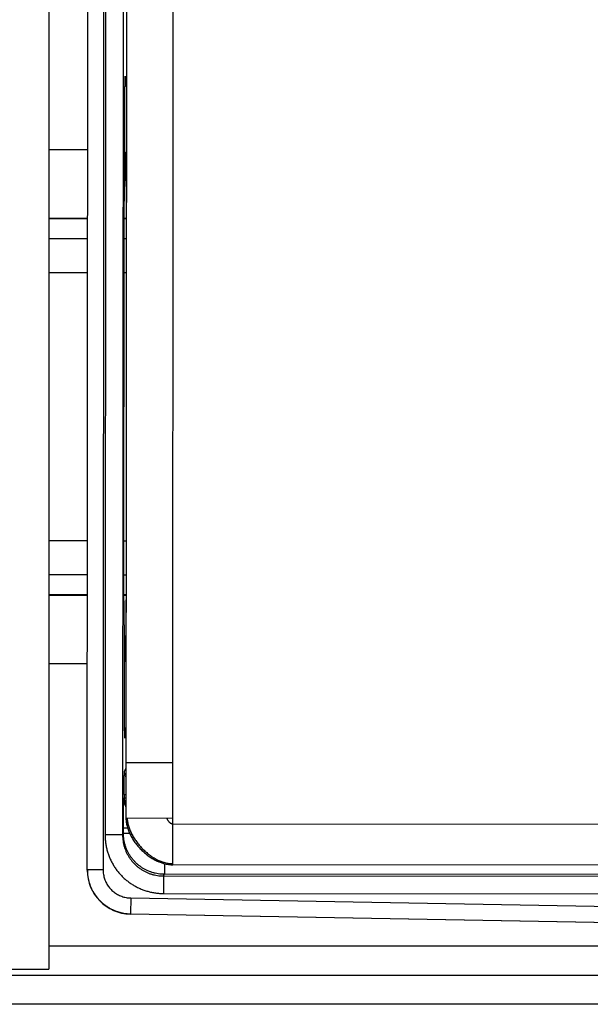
# Model space of a CAD drawing. Header units: inches. Extents: x 0 to 22, y 0 to 17.
# Tile 9 of 35: x 7.9 to 8.9, y 9 to 10.7. Entities that reach past the tile are written whole.
import ezdxf

# ---------------------------------------------------------------- set-up
doc = ezdxf.new("R2010")
doc.units = ezdxf.units.IN
doc.header["$LTSCALE"] = 1.21
doc.header["$MEASUREMENT"] = 0
doc.layers.get('0').update_dxf_attribs({"linetype": 'CONTINUOUS'})

msp = doc.modelspace()

# ---------------------------------------------------------------- linework, layer by layer
at = {"color": 7, "linetype": 'CONTINUOUS'}
for p, q in [((7.9815, 12.3257), (7.9815, 9.0737)), ((8.047, 9.243), (8.0488, 12.1546)), ((8.0758, 12.1541), (8.074, 9.2436)), ((8.1931, 9.2522), (8.1947, 12.1452)), ((8.079, 12.0944), (8.0773, 9.3032)), ((8.109, 12.0944), (8.1073, 9.3032)), ((8.1147, 12.0653), (8.1131, 9.3323)), ((8.1138, 10.5829), (8.1115, 10.5849)), ((7.9815, 10.4757), (8.0478, 10.4757)), ((8.1113, 10.4276), (8.1113, 10.4834)), ((8.1138, 10.4707), (8.1113, 10.4685)), ((8.1123, 10.4694), (8.1123, 10.4528)), ((8.1123, 10.4528), (8.1113, 10.4528)), ((8.1124, 10.4398), (8.1113, 10.4398)), ((8.1124, 10.4398), (8.1124, 10.4398)), ((8.1108, 10.4081), (8.1112, 10.4148)), ((8.0477, 10.3577), (7.9815, 10.3578)), ((8.0477, 10.3568), (7.9815, 10.3569)), ((8.1137, 10.3577), (8.1101, 10.3577)), ((8.1137, 10.3568), (8.1101, 10.3568)), ((8.0477, 10.3228), (7.9815, 10.3228)), ((8.1137, 10.3228), (8.1099, 10.3228)), ((8.1095, 9.7944), (8.1098, 10.2752)), ((8.0476, 10.2647), (7.9815, 10.2647)), ((8.1136, 10.2647), (8.1098, 10.2647)), ((8.0474, 9.806), (7.9815, 9.806)), ((8.1134, 9.8059), (8.1095, 9.8059)), ((8.0473, 9.7479), (7.9815, 9.7479)), ((8.1133, 9.7478), (8.1095, 9.7478)), ((8.0473, 9.7138), (7.9815, 9.7139)), ((8.0473, 9.7129), (7.9815, 9.713)), ((8.1133, 9.7138), (8.1097, 9.7138)), ((8.1133, 9.7129), (8.1097, 9.7129)), ((8.1107, 9.6548), (8.1104, 9.6614)), ((8.1108, 9.5862), (8.1108, 9.642)), ((8.1108, 9.6298), (8.112, 9.6298)), ((8.1108, 9.6168), (8.1118, 9.6168)), ((8.1118, 9.6168), (8.1118, 9.6001)), ((8.112, 9.6298), (8.112, 9.6298)), ((8.1133, 9.5989), (8.1108, 9.601)), ((8.0473, 9.5957), (7.9815, 9.5957)), ((8.1132, 9.4867), (8.1108, 9.4847)), ((8.1105, 9.4126), (8.1132, 9.4179)), ((8.1132, 9.4273), (8.1932, 9.4272)), ((8.1092, 9.3647), (8.1102, 9.3666)), ((8.1102, 9.3726), (8.1131, 9.3726)), ((8.1102, 9.3726), (8.1102, 9.3666)), ((8.1102, 9.3666), (8.1131, 9.3666)), ((8.1131, 9.3323), (8.1931, 9.3322)), ((8.116, 9.3147), (8.1088, 9.3147)), ((8.1088, 9.306), (8.1088, 9.3147)), ((8.1931, 9.3222), (10.1671, 9.3211)), ((8.1073, 9.3032), (8.0773, 9.3032)), ((8.1073, 9.3032), (8.1088, 9.306)), ((8.1194, 9.306), (8.1088, 9.306)), ((8.1787, 9.2542), (8.1787, 9.236)), ((10.0881, 9.2511), (8.1931, 9.2522)), ((8.074, 9.2436), (8.047, 9.2436)), ((8.1773, 9.2332), (8.1787, 9.236)), ((8.1773, 9.2332), (9.7255, 9.2322)), ((8.1773, 9.2332), (8.1773, 9.2032)), ((10.0615, 9.2349), (8.1787, 9.236)), ((8.1212, 9.1955), (8.1207, 9.1685)), ((8.1212, 9.1955), (9.7209, 9.1667)), ((8.1773, 9.2032), (9.7255, 9.2023)), ((8.1207, 9.1685), (9.6702, 9.1406)), ((8.1207, 9.168), (8.1207, 9.1685)), ((9.6702, 9.14), (8.1207, 9.168)), ((7.9815, 9.1137), (9.6312, 9.1137)), ((6.1895, 9.0737), (7.9815, 9.0737)), ((6.1895, 9.0637), (9.6963, 9.0637)), ((9.6985, 9.0137), (6.1895, 9.0137))]:
    msp.add_line(p, q, dxfattribs=at)
msp.add_lwpolyline([(8.1698, 9.2572), (8.1732, 9.2559), (8.1774, 9.2545), (8.1816, 9.2535), (8.1857, 9.2528), (8.1897, 9.2524), (8.1931, 9.2522)], dxfattribs=at)
msp.add_arc((8.122, 9.243), 0.075, 179.9664, 268.9664, dxfattribs=at)
for points, knots in [([(8.1113, 10.4834), (8.1113, 10.485), (8.1113, 10.4882), (8.1113, 10.493), (8.1112, 10.4981), (8.1112, 10.5033), (8.1112, 10.5087), (8.1112, 10.5142), (8.1112, 10.5197), (8.1112, 10.5253), (8.1112, 10.5309), (8.1112, 10.5365), (8.1112, 10.542), (8.1112, 10.5474), (8.1113, 10.5527), (8.1113, 10.5579), (8.1113, 10.5629), (8.1113, 10.5677), (8.1114, 10.5722), (8.1114, 10.5765), (8.1114, 10.5805), (8.1115, 10.5842), (8.1115, 10.5875), (8.1116, 10.5905), (8.1116, 10.5932), (8.1116, 10.5954), (8.1117, 10.5973), (8.1117, 10.5988), (8.1118, 10.5999), (8.1118, 10.6004), (8.1119, 10.6008), (8.1119, 10.6008)], [0, 0, 0, 0, 0.03973, 0.08135, 0.12462, 0.169294, 0.215115, 0.261821, 0.309144, 0.356813, 0.404556, 0.452095, 0.49916, 0.54548, 0.59079, 0.634831, 0.67735, 0.718104, 0.756859, 0.793392, 0.827492, 0.858965, 0.887631, 0.913325, 0.935901, 0.955229, 0.971198, 0.983717, 0.992715, 0.998145, 1, 1, 1, 1]), ([(8.1119, 10.6008), (8.1119, 10.6008), (8.112, 10.6004), (8.112, 10.5999), (8.1121, 10.5988), (8.1121, 10.5973), (8.1121, 10.5954), (8.1122, 10.5932), (8.1122, 10.5905), (8.1123, 10.5875), (8.1123, 10.5854), (8.1123, 10.5842), (8.1123, 10.5842)], [0, 0, 0, 0, 0.013126, 0.051538, 0.115195, 0.203759, 0.316731, 0.453462, 0.613171, 0.794943, 0.997736, 1, 1, 1, 1]), ([(8.1123, 10.4528), (8.1123, 10.4523), (8.1123, 10.4513), (8.1123, 10.4499), (8.1123, 10.4485), (8.1123, 10.4472), (8.1123, 10.446), (8.1123, 10.4448), (8.1124, 10.4437), (8.1124, 10.4427), (8.1124, 10.4419), (8.1124, 10.4412), (8.1124, 10.4406), (8.1124, 10.4402), (8.1124, 10.44), (8.1124, 10.4398), (8.1124, 10.4398)], [0, 0, 0, 0, 0.110397, 0.219438, 0.325796, 0.428172, 0.525321, 0.616056, 0.69927, 0.773947, 0.839166, 0.894133, 0.938178, 0.970768, 0.991509, 1, 1, 1, 1]), ([(8.1124, 10.4398), (8.1125, 10.44), (8.1124, 10.4404), (8.1125, 10.4403), (8.1125, 10.4403)], [0, 0, 0, 0, 0.983915, 1, 1, 1, 1]), ([(8.1125, 10.4403), (8.1125, 10.4403), (8.1128, 10.4401), (8.1127, 10.4398), (8.1127, 10.4396)], [0, 0, 0, 0, 0.129821, 1, 1, 1, 1]), ([(8.1127, 10.4396), (8.1126, 10.4392), (8.1128, 10.4383), (8.1128, 10.4366), (8.1129, 10.4343), (8.113, 10.4316), (8.113, 10.4283), (8.1131, 10.4245), (8.1132, 10.4203), (8.1132, 10.4155), (8.1133, 10.4104), (8.1133, 10.4048), (8.1134, 10.3988), (8.1134, 10.3924), (8.1135, 10.3856), (8.1135, 10.3786), (8.1135, 10.3712), (8.1136, 10.3642), (8.1136, 10.3597), (8.1136, 10.3577)], [0, 0, 0, 0, 0.014209, 0.035019, 0.062349, 0.09609, 0.136106, 0.182235, 0.23429, 0.292057, 0.355302, 0.423768, 0.497177, 0.575231, 0.657612, 0.743985, 0.834, 0.927288, 1, 1, 1, 1]), ([(8.1112, 10.4148), (8.1112, 10.4149), (8.1112, 10.4152), (8.1112, 10.4157), (8.1112, 10.4164), (8.1112, 10.4172), (8.1112, 10.4182), (8.1112, 10.4193), (8.1112, 10.4205), (8.1113, 10.4218), (8.1113, 10.4232), (8.1113, 10.4246), (8.1113, 10.4261), (8.1113, 10.4271), (8.1113, 10.4276)], [0, 0, 0, 0, 0.027251, 0.067651, 0.120654, 0.185545, 0.261448, 0.347335, 0.442047, 0.544303, 0.652721, 0.765836, 0.88212, 1, 1, 1, 1]), ([(8.1098, 10.2752), (8.1098, 10.278), (8.1098, 10.2837), (8.1098, 10.2923), (8.1098, 10.3007), (8.1098, 10.309), (8.1099, 10.3173), (8.1099, 10.3253), (8.1099, 10.3331), (8.11, 10.3407), (8.11, 10.3481), (8.1101, 10.3551), (8.1101, 10.3618), (8.1102, 10.3682), (8.1102, 10.3742), (8.1103, 10.3798), (8.1103, 10.385), (8.1104, 10.3897), (8.1105, 10.394), (8.1105, 10.3978), (8.1106, 10.4011), (8.1107, 10.4039), (8.1108, 10.4062), (8.1108, 10.4076), (8.1108, 10.4081)], [0, 0, 0, 0, 0.064399, 0.128537, 0.192157, 0.255003, 0.316823, 0.377367, 0.436394, 0.493665, 0.548946, 0.602017, 0.652664, 0.700684, 0.745883, 0.788079, 0.827104, 0.862798, 0.895018, 0.923634, 0.948533, 0.969613, 0.986792, 1, 1, 1, 1]), ([(8.1104, 9.6614), (8.1104, 9.662), (8.1103, 9.6634), (8.1102, 9.6657), (8.1102, 9.6684), (8.1101, 9.6718), (8.11, 9.6756), (8.11, 9.6798), (8.1099, 9.6846), (8.1099, 9.6898), (8.1098, 9.6954), (8.1098, 9.7014), (8.1097, 9.7077), (8.1097, 9.7145), (8.1096, 9.7215), (8.1096, 9.7288), (8.1096, 9.7364), (8.1096, 9.7443), (8.1095, 9.7523), (8.1095, 9.7605), (8.1095, 9.7689), (8.1095, 9.7773), (8.1095, 9.7858), (8.1095, 9.7915), (8.1095, 9.7944)], [0, 0, 0, 0, 0.013208, 0.030387, 0.051467, 0.076366, 0.104982, 0.137202, 0.172896, 0.211921, 0.254117, 0.299316, 0.347336, 0.397983, 0.451054, 0.506335, 0.563606, 0.622633, 0.683177, 0.744997, 0.807843, 0.871463, 0.935601, 1, 1, 1, 1]), ([(8.1132, 9.7129), (8.1132, 9.7106), (8.1132, 9.7057), (8.1131, 9.6984), (8.1131, 9.691), (8.1131, 9.6839), (8.113, 9.6772), (8.113, 9.6708), (8.1129, 9.6648), (8.1128, 9.6592), (8.1128, 9.654), (8.1127, 9.6493), (8.1126, 9.645), (8.1126, 9.6413), (8.1125, 9.638), (8.1124, 9.6352), (8.1123, 9.633), (8.1123, 9.6313), (8.1122, 9.6304), (8.1122, 9.63)], [0, 0, 0, 0, 0.083892, 0.176055, 0.264985, 0.350317, 0.431705, 0.508817, 0.581341, 0.648982, 0.711464, 0.768535, 0.819962, 0.865535, 0.905069, 0.938403, 0.965403, 0.985962, 1, 1, 1, 1]), ([(8.1108, 9.642), (8.1108, 9.6425), (8.1108, 9.6435), (8.1108, 9.645), (8.1108, 9.6464), (8.1108, 9.6478), (8.1108, 9.6491), (8.1108, 9.6503), (8.1108, 9.6514), (8.1108, 9.6524), (8.1108, 9.6532), (8.1107, 9.6539), (8.1107, 9.6544), (8.1107, 9.6547), (8.1107, 9.6548)], [0, 0, 0, 0, 0.11788, 0.234164, 0.347279, 0.455697, 0.557953, 0.652665, 0.738552, 0.814455, 0.879346, 0.932349, 0.972749, 1, 1, 1, 1]), ([(8.112, 9.6298), (8.1119, 9.6298), (8.1119, 9.6296), (8.1119, 9.6294), (8.1119, 9.6289), (8.1119, 9.6284), (8.1119, 9.6277), (8.1119, 9.6268), (8.1119, 9.6259), (8.1119, 9.6248), (8.1119, 9.6236), (8.1119, 9.6224), (8.1118, 9.621), (8.1118, 9.6196), (8.1118, 9.6182), (8.1118, 9.6173), (8.1118, 9.6168)], [0, 0, 0, 0, 0.008491, 0.029232, 0.061822, 0.105867, 0.160834, 0.226053, 0.30073, 0.383944, 0.474679, 0.571828, 0.674204, 0.780562, 0.889603, 1, 1, 1, 1]), ([(8.1121, 9.6293), (8.112, 9.6293), (8.1119, 9.6292), (8.112, 9.6296), (8.112, 9.6298)], [0, 0, 0, 0, 0.016085, 1, 1, 1, 1]), ([(8.1122, 9.63), (8.1122, 9.6297), (8.1123, 9.6295), (8.1121, 9.6293), (8.1121, 9.6293)], [0, 0, 0, 0, 0.870179, 1, 1, 1, 1]), ([(8.1112, 9.4688), (8.1112, 9.4688), (8.1111, 9.4692), (8.1111, 9.4697), (8.1111, 9.4708), (8.111, 9.4722), (8.111, 9.4741), (8.1109, 9.4764), (8.1109, 9.479), (8.1109, 9.4821), (8.1108, 9.4854), (8.1108, 9.4891), (8.1108, 9.4931), (8.1107, 9.4974), (8.1107, 9.5019), (8.1107, 9.5067), (8.1107, 9.5117), (8.1107, 9.5168), (8.1106, 9.5222), (8.1106, 9.5276), (8.1106, 9.5331), (8.1106, 9.5387), (8.1106, 9.5443), (8.1106, 9.5498), (8.1106, 9.5554), (8.1107, 9.5609), (8.1107, 9.5662), (8.1107, 9.5715), (8.1107, 9.5765), (8.1107, 9.5814), (8.1108, 9.5846), (8.1108, 9.5862)], [0, 0, 0, 0, 0.001855, 0.007285, 0.016283, 0.028802, 0.044771, 0.064099, 0.086675, 0.112369, 0.141035, 0.172508, 0.206608, 0.243141, 0.281896, 0.32265, 0.365169, 0.40921, 0.45452, 0.50084, 0.547905, 0.595444, 0.643187, 0.690856, 0.738179, 0.784885, 0.830706, 0.87538, 0.91865, 0.96027, 1, 1, 1, 1]), ([(8.1116, 9.4853), (8.1116, 9.4853), (8.1116, 9.4842), (8.1116, 9.4821), (8.1116, 9.479), (8.1115, 9.4764), (8.1115, 9.4741), (8.1114, 9.4722), (8.1114, 9.4708), (8.1113, 9.4697), (8.1113, 9.4692), (8.1112, 9.4688), (8.1112, 9.4688)], [0, 0, 0, 0, 0.002264, 0.205057, 0.386829, 0.546538, 0.683269, 0.796241, 0.884805, 0.948462, 0.986874, 1, 1, 1, 1]), ([(8.1102, 9.3726), (8.1102, 9.3738), (8.1102, 9.3761), (8.1102, 9.3795), (8.1102, 9.3828), (8.1102, 9.3861), (8.1102, 9.3893), (8.1102, 9.3924), (8.1102, 9.3953), (8.1103, 9.398), (8.1103, 9.4006), (8.1103, 9.403), (8.1103, 9.4051), (8.1104, 9.407), (8.1104, 9.4086), (8.1104, 9.4099), (8.1104, 9.411), (8.1105, 9.4118), (8.1105, 9.4123), (8.1105, 9.4126), (8.1105, 9.4126)], [0, 0, 0, 0, 0.086125, 0.171687, 0.255978, 0.338353, 0.418212, 0.494962, 0.568024, 0.636859, 0.700955, 0.759829, 0.813055, 0.860219, 0.900991, 0.935049, 0.96215, 0.982095, 0.994735, 1, 1, 1, 1]), ([(8.1131, 9.4027), (8.1128, 9.4033), (8.1122, 9.4045), (8.1115, 9.4064), (8.1109, 9.4085), (8.1106, 9.4105), (8.1105, 9.4119), (8.1105, 9.4126)], [0, 0, 0, 0, 0.189471, 0.392109, 0.594743, 0.797374, 1, 1, 1, 1]), ([(8.1088, 9.3147), (8.1088, 9.3161), (8.1088, 9.3188), (8.1088, 9.3228), (8.1088, 9.3268), (8.1088, 9.3307), (8.1088, 9.3345), (8.1088, 9.3382), (8.1089, 9.3417), (8.1089, 9.3451), (8.1089, 9.3482), (8.1089, 9.3511), (8.109, 9.3538), (8.109, 9.3562), (8.109, 9.3583), (8.109, 9.3601), (8.1091, 9.3617), (8.1091, 9.3629), (8.1091, 9.3638), (8.1092, 9.3644), (8.1092, 9.3646), (8.1092, 9.3647)], [0, 0, 0, 0, 0.081518, 0.162694, 0.24272, 0.321146, 0.397431, 0.471015, 0.541493, 0.608361, 0.671114, 0.729477, 0.782898, 0.831083, 0.873748, 0.910555, 0.941291, 0.965752, 0.983745, 0.995184, 1, 1, 1, 1]), ([(8.1131, 9.3513), (8.1128, 9.3519), (8.112, 9.3531), (8.1111, 9.3551), (8.1103, 9.3574), (8.1097, 9.3598), (8.1093, 9.3623), (8.1092, 9.3639), (8.1092, 9.3647)], [0, 0, 0, 0, 0.12983, 0.30387, 0.477907, 0.651941, 0.825972, 1, 1, 1, 1]), ([(8.1102, 9.3666), (8.1102, 9.3658), (8.1102, 9.3641), (8.1106, 9.3617), (8.1112, 9.3593), (8.112, 9.357), (8.1127, 9.3555), (8.1131, 9.3548)], [0, 0, 0, 0, 0.199384, 0.398599, 0.598639, 0.798584, 1, 1, 1, 1]), ([(8.1131, 9.3323), (8.1131, 9.3311), (8.1132, 9.3287), (8.1135, 9.3252), (8.1141, 9.3216), (8.1152, 9.3168), (8.1168, 9.3121), (8.1187, 9.3074), (8.1203, 9.3039), (8.1221, 9.3005), (8.124, 9.2971), (8.1262, 9.2937), (8.1285, 9.2904), (8.1309, 9.2872), (8.1335, 9.2841), (8.1362, 9.2811), (8.139, 9.2782), (8.1419, 9.2754), (8.1449, 9.2727), (8.148, 9.2701), (8.1512, 9.2677), (8.1545, 9.2654), (8.1578, 9.2632), (8.1612, 9.2613), (8.1647, 9.2595), (8.1675, 9.2581), (8.1693, 9.2574), (8.1698, 9.2572)], [0, 0, 0, 0, 0.035736, 0.071837, 0.108362, 0.145347, 0.220744, 0.259179, 0.298075, 0.337402, 0.377123, 0.417193, 0.457563, 0.498177, 0.538977, 0.579903, 0.620893, 0.661882, 0.702808, 0.743609, 0.784223, 0.824592, 0.864662, 0.904383, 0.94371, 0.982606, 1, 1, 1, 1]), ([(8.1152, 9.3323), (8.1152, 9.3312), (8.1153, 9.3289), (8.1158, 9.3256), (8.1165, 9.3222), (8.1173, 9.3187), (8.1184, 9.3153), (8.1197, 9.3119), (8.1212, 9.3085), (8.1228, 9.3051), (8.1246, 9.3017), (8.1266, 9.2984), (8.1287, 9.2951), (8.131, 9.2919), (8.1333, 9.2888), (8.1359, 9.2857), (8.1385, 9.2827), (8.1412, 9.2798), (8.1441, 9.277), (8.147, 9.2743), (8.1501, 9.2718), (8.1532, 9.2694), (8.1563, 9.2671), (8.1595, 9.265), (8.1628, 9.263), (8.1661, 9.2612), (8.1695, 9.2596), (8.1728, 9.2582), (8.1762, 9.257), (8.1796, 9.256), (8.183, 9.2552), (8.1864, 9.2547), (8.1897, 9.2544), (8.1919, 9.2544), (8.1931, 9.2544)], [0, 0, 0, 0, 0.028013, 0.056534, 0.085591, 0.115194, 0.145342, 0.176018, 0.207197, 0.238843, 0.270916, 0.303366, 0.336141, 0.369186, 0.40244, 0.435841, 0.469328, 0.502837, 0.536304, 0.569668, 0.602866, 0.63584, 0.668534, 0.700896, 0.732878, 0.76444, 0.795548, 0.826177, 0.85631, 0.885946, 0.915096, 0.943787, 0.972066, 1, 1, 1, 1]), ([(8.1827, 9.3322), (8.1827, 9.332), (8.1829, 9.3314), (8.1833, 9.3306), (8.1837, 9.3297), (8.1842, 9.3289), (8.1847, 9.328), (8.1853, 9.3272), (8.186, 9.3264), (8.1866, 9.3256), (8.1874, 9.3249), (8.1881, 9.3243), (8.1889, 9.3237), (8.1897, 9.3232), (8.1905, 9.3228), (8.1914, 9.3225), (8.1921, 9.3223), (8.1927, 9.3223), (8.193, 9.3222), (8.1931, 9.3222)], [0, 0, 0, 0, 0.056242, 0.115729, 0.177932, 0.242289, 0.308224, 0.375157, 0.442521, 0.509769, 0.57639, 0.641924, 0.705986, 0.768289, 0.828681, 0.887195, 0.9441, 0.972131, 1, 1, 1, 1]), ([(8.0773, 9.3032), (8.0773, 9.3009), (8.0775, 9.2964), (8.0782, 9.2896), (8.0793, 9.2829), (8.081, 9.2762), (8.083, 9.2697), (8.0855, 9.2633), (8.0885, 9.2572), (8.0918, 9.2512), (8.0955, 9.2455), (8.0997, 9.24), (8.1042, 9.2349), (8.109, 9.2301), (8.1141, 9.2256), (8.1196, 9.2214), (8.1253, 9.2177), (8.1312, 9.2143), (8.1374, 9.2114), (8.1438, 9.2089), (8.1503, 9.2068), (8.1569, 9.2052), (8.1637, 9.204), (8.1705, 9.2033), (8.175, 9.2032), (8.1773, 9.2032)], [0, 0, 0, 0, 0.043374, 0.086867, 0.130367, 0.17384, 0.217351, 0.260882, 0.30434, 0.347817, 0.391348, 0.434808, 0.478272, 0.521789, 0.565268, 0.608715, 0.652228, 0.695711, 0.739157, 0.782673, 0.826181, 0.869644, 0.913132, 0.956629, 1, 1, 1, 1]), ([(8.1073, 9.3032), (8.1073, 9.3015), (8.1075, 9.298), (8.1081, 9.2928), (8.109, 9.2876), (8.1104, 9.2825), (8.1121, 9.2776), (8.1142, 9.2728), (8.1166, 9.2682), (8.1194, 9.2637), (8.1225, 9.2595), (8.1259, 9.2555), (8.1297, 9.2518), (8.1336, 9.2484), (8.1378, 9.2453), (8.1423, 9.2425), (8.1469, 9.24), (8.1517, 9.2379), (8.1566, 9.2362), (8.1617, 9.2349), (8.1668, 9.2339), (8.1721, 9.2333), (8.1755, 9.2332), (8.1773, 9.2332)], [0, 0, 0, 0, 0.047639, 0.09528, 0.142902, 0.190511, 0.238129, 0.285758, 0.333384, 0.381034, 0.428647, 0.476244, 0.523856, 0.571472, 0.619092, 0.666731, 0.714328, 0.76192, 0.809526, 0.857133, 0.904747, 0.952374, 1, 1, 1, 1]), ([(8.1787, 9.236), (8.177, 9.236), (8.1735, 9.2361), (8.1683, 9.2367), (8.1631, 9.2377), (8.1581, 9.2391), (8.1531, 9.2408), (8.1483, 9.2429), (8.1437, 9.2453), (8.1393, 9.2481), (8.1351, 9.2512), (8.1311, 9.2547), (8.1274, 9.2584), (8.124, 9.2623), (8.1209, 9.2666), (8.1181, 9.271), (8.1156, 9.2756), (8.1135, 9.2804), (8.1118, 9.2854), (8.1104, 9.2904), (8.1095, 9.2956), (8.1089, 9.3008), (8.1088, 9.3043), (8.1088, 9.306)], [0, 0, 0, 0, 0.047663, 0.09523, 0.142763, 0.190373, 0.238021, 0.285608, 0.333209, 0.380864, 0.428472, 0.476054, 0.523685, 0.571333, 0.61894, 0.666557, 0.714213, 0.761847, 0.809473, 0.857099, 0.904714, 0.952339, 1, 1, 1, 1]), ([(8.0471, 9.243), (8.0471, 9.2414), (8.0472, 9.2378), (8.0478, 9.2325), (8.0488, 9.2271), (8.0502, 9.2217), (8.052, 9.2165), (8.0542, 9.2114), (8.0568, 9.2064), (8.0597, 9.2017), (8.063, 9.1972), (8.0666, 9.193), (8.0704, 9.189), (8.0746, 9.1853), (8.079, 9.182), (8.0837, 9.179), (8.0886, 9.1763), (8.0937, 9.174), (8.0989, 9.1721), (8.1042, 9.1706), (8.1096, 9.1695), (8.1151, 9.1688), (8.1188, 9.1686), (8.1207, 9.1685)], [0, 0, 0, 0, 0.043128, 0.090921, 0.138679, 0.186516, 0.234393, 0.282207, 0.330037, 0.377919, 0.425758, 0.473572, 0.52143, 0.569305, 0.617144, 0.664992, 0.712873, 0.760736, 0.808594, 0.856444, 0.904274, 0.952116, 1, 1, 1, 1]), ([(8.074, 9.2436), (8.074, 9.2422), (8.0742, 9.2396), (8.0746, 9.2357), (8.0754, 9.2319), (8.0765, 9.2281), (8.0779, 9.2245), (8.0797, 9.2209), (8.0816, 9.2175), (8.0839, 9.2143), (8.0864, 9.2113), (8.0892, 9.2085), (8.0921, 9.2059), (8.0953, 9.2036), (8.0987, 9.2016), (8.1022, 9.1998), (8.1058, 9.1983), (8.1095, 9.1971), (8.1134, 9.1963), (8.1173, 9.1957), (8.1199, 9.1956), (8.1212, 9.1955)], [0, 0, 0, 0, 0.052942, 0.105589, 0.158113, 0.210724, 0.263317, 0.315908, 0.368582, 0.421183, 0.473734, 0.5264, 0.578982, 0.631536, 0.68423, 0.736874, 0.78944, 0.842026, 0.894586, 0.947197, 1, 1, 1, 1])]:
    msp.add_open_spline(points, degree=3, knots=knots, dxfattribs=at)
msp.add_open_spline([(8.047, 9.2436), (8.047, 9.2434), (8.047, 9.2432), (8.0471, 9.243)], degree=3, dxfattribs=at)

doc.saveas('drawing.dxf')
